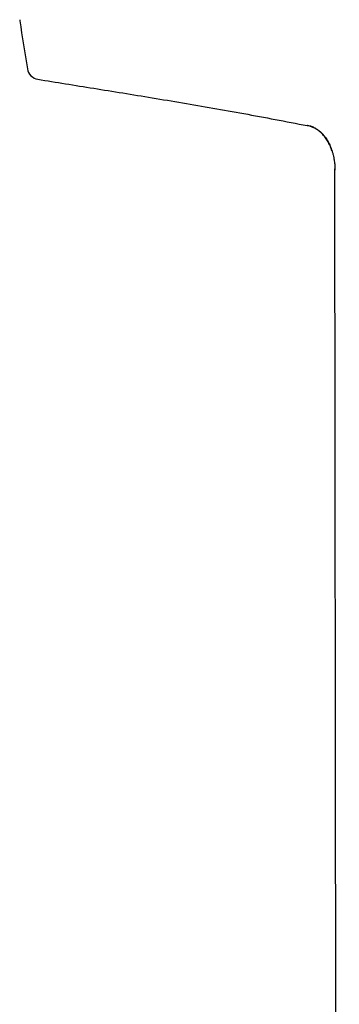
# Model space of a CAD drawing. Header units: millimetres. Extents: x 8 to 932, y 12 to 940.
# Tile 29 of 62: x 238 to 246, y 882 to 905. Entities that reach past the tile are written whole.
import ezdxf

# ---------------------------------------------------------------- set-up
doc = ezdxf.new("R2010")
doc.units = ezdxf.units.MM

msp = doc.modelspace()

# ---------------------------------------------------------------- linework, layer by layer
at = {"color": 7, "linetype": 'Continuous', "lineweight": 30}
for p, q in [((238.367, 904.046), (238.367, 904.047)), ((245.017, 902.706), (245.02, 902.709)), ((245.668, 901.639), (245.667, 901.675)), ((245.668, 901.64), (245.668, 901.639)), ((245.772, 803.479), (245.668, 901.639))]:
    msp.add_line(p, q, dxfattribs=at)
for centre, radius, start, end in [((238.384, 905.212), 0.2, 179.9998, 188.73), ((346.922, 921.879), 110.01, 188.73014, 189.32894), ((238.663, 904.095), 0.3, 189.3291, 260.7013)]:
    msp.add_arc(centre, radius, start, end, dxfattribs=at)
for points, knots in [([(238.614, 903.799), (238.833, 903.763), (239.275, 903.691), (239.947, 903.583), (240.634, 903.473), (241.337, 903.358), (242.051, 903.239), (242.775, 903.115), (243.508, 902.984), (244.255, 902.846), (244.757, 902.747), (245.01, 902.698)], [0, 0, 0, 0, 0.102307, 0.207126, 0.314429, 0.424182, 0.536358, 0.648861, 0.763649, 0.880702, 1, 1, 1, 1]), ([(245.01, 902.698), (245.01, 902.698), (245.01, 902.698), (245.011, 902.699), (245.013, 902.701), (245.016, 902.703), (245.019, 902.706), (245.02, 902.707)], [0, 0, 0, 0, 0.158874, 0.354303, 0.58624, 0.854635, 1, 1, 1, 1]), ([(245.597, 902.099), (245.591, 902.117), (245.577, 902.158), (245.551, 902.221), (245.521, 902.284), (245.489, 902.341), (245.459, 902.388), (245.429, 902.43), (245.398, 902.467), (245.368, 902.5), (245.339, 902.528), (245.298, 902.565), (245.241, 902.607), (245.167, 902.649), (245.09, 902.681), (245.037, 902.694), (245.01, 902.7)], [0, 0, 0, 0, 0.064993, 0.144505, 0.233947, 0.30197, 0.365363, 0.424229, 0.478691, 0.528874, 0.574899, 0.616869, 0.717883, 0.814766, 0.908506, 1, 1, 1, 1]), ([(245.02, 902.708), (245.049, 902.701), (245.107, 902.686), (245.186, 902.649), (245.256, 902.606), (245.315, 902.559), (245.365, 902.511), (245.409, 902.462), (245.446, 902.412), (245.479, 902.363), (245.506, 902.315), (245.532, 902.266), (245.557, 902.21), (245.582, 902.147), (245.605, 902.079), (245.624, 902.01), (245.638, 901.945), (245.649, 901.887), (245.657, 901.834), (245.663, 901.776), (245.668, 901.711), (245.668, 901.664), (245.668, 901.64)], [0, 0, 0, 0, 0.0648446, 0.1322455, 0.1943558, 0.251569, 0.3039598, 0.3514359, 0.4016901, 0.4444104, 0.4849014, 0.5266781, 0.5697132, 0.6251988, 0.6824372, 0.7394006, 0.7911182, 0.8290303, 0.8644651, 0.9016191, 0.9497345, 1, 1, 1, 1])]:
    msp.add_open_spline(points, degree=3, knots=knots, dxfattribs=at)

doc.saveas('drawing.dxf')
